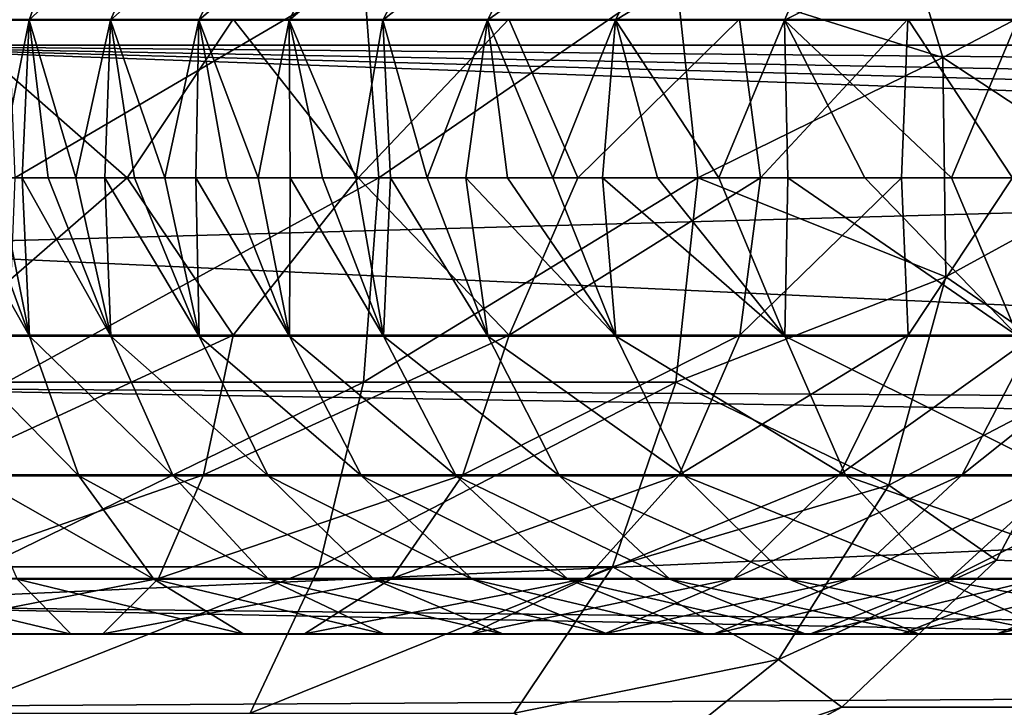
# Model space of a CAD drawing. Extents: x 0 to 500, y -78 to 1786.
# Tile 4 of 195: x 22.95 to 30.39, y -73 to -67.81. Entities that reach past the tile are written whole.
import ezdxf

# ---------------------------------------------------------------- set-up
doc = ezdxf.new("R2010")
doc.units = 0
doc.header["$LTSCALE"] = 52.148148
for name, color, linetype in [('308', 7, 'CONTINUOUS'), ('318', 7, 'CONTINUOUS'), ('327', 7, 'CONTINUOUS'), ('429', 7, 'CONTINUOUS'), ('441', 7, 'CONTINUOUS'), ('453', 7, 'CONTINUOUS'), ('459', 7, 'CONTINUOUS'), ('463', 7, 'CONTINUOUS'), ('464', 7, 'CONTINUOUS')]:
    doc.layers.add(name, color=color, linetype=linetype)

msp = doc.modelspace()

# ---------------------------------------------------------------- linework, layer by layer
at = {"layer": '308', "color": 7, "linetype": 'CONTINUOUS'}
for points in [[(21, -68, -20), (21, -22.4048, -20), (32.4426, -68, -20), (21, -68, -20)], [(32.4426, -68, -20), (21, -22.4048, -20), (37.0748, -59.2033, -20), (32.4426, -68, -20)]]:
    msp.add_3dface(points, dxfattribs=at)
at = {"layer": '318', "color": 7, "linetype": 'CONTINUOUS'}
for points in [[(21, -69.528, -19.8826), (21, -68, -20), (44.8557, -68.8673, -19.9623), (21, -69.528, -19.8826)], [(21, -68, -20), (32.4426, -68, -20), (44.1132, -68.2161, -19.9977), (21, -68, -20)], [(44.8557, -68.8673, -19.9623), (21, -68, -20), (44.5894, -68.6429, -19.9793), (44.8557, -68.8673, -19.9623)], [(44.5894, -68.6429, -19.9793), (21, -68, -20), (44.3572, -68.4425, -19.9902), (44.5894, -68.6429, -19.9793)], [(44.3572, -68.4425, -19.9902), (21, -68, -20), (44.1132, -68.2161, -19.9977), (44.3572, -68.4425, -19.9902)], [(47.3659, -70.7457, -19.6157), (21, -69.528, -19.8826), (44.8557, -68.8673, -19.9623), (47.3659, -70.7457, -19.6157)], [(21, -70.5882, -19.6593), (21, -69.528, -19.8826), (47.3659, -70.7457, -19.6157), (21, -70.5882, -19.6593)], [(21, -72.2316, -19.0605), (21, -70.5882, -19.6593), (47.8034, -71.0335, -19.5288), (21, -72.2316, -19.0605)], [(47.8034, -71.0335, -19.5288), (21, -70.5882, -19.6593), (47.3659, -70.7457, -19.6157), (47.8034, -71.0335, -19.5288)], [(50.457, -72.5624, -18.8986), (21, -72.2316, -19.0605), (47.8034, -71.0335, -19.5288), (50.457, -72.5624, -18.8986)], [(21, -73, -18.6603), (21, -72.2316, -19.0605), (50.96, -72.8135, -18.7653), (21, -73, -18.6603)], [(50.96, -72.8135, -18.7653), (21, -72.2316, -19.0605), (50.457, -72.5624, -18.8986), (50.96, -72.8135, -18.7653)], [(54.3029, -74.2068, -17.8407), (21, -73, -18.6603), (50.96, -72.8135, -18.7653), (54.3029, -74.2068, -17.8407)]]:
    msp.add_3dface(points, dxfattribs=at)
at = {"layer": '327', "color": 7, "linetype": 'CONTINUOUS'}
for points in [[(100.604, -16.0061), (3, -14.0407), (100, -76), (100.604, -16.0061)], [(3, -14.0407), (3, -76), (100, -76), (3, -14.0407)]]:
    msp.add_3dface(points, dxfattribs=at)
at = {"layer": '429', "color": 7, "linetype": 'CONTINUOUS'}
for points in [[(31.0668, -67.4931, 20), (56.5826, -73, 20), (21, -17.4037, 20), (31.0668, -67.4931, 20)], [(21, -17.4037, 20), (56.5826, -73, 20), (60.7718, -18.2046, 20), (21, -17.4037, 20)], [(30.3342, -71.8884, 20), (56.5826, -73, 20), (31.0643, -70.5143, 20), (30.3342, -71.8884, 20)], [(29.1652, -73, 20), (56.5826, -73, 20), (30.3342, -71.8884, 20), (29.1652, -73, 20)]]:
    msp.add_3dface(points, dxfattribs=at)
at = {"layer": '441', "color": 7, "linetype": 'CONTINUOUS'}
for points in [[(84, -73, 20), (56.5826, -73, 20), (28.213, -73.5156, 19.9733), (84, -73, 20)], [(84, -73, 20), (28.213, -73.5156, 19.9733), (84, -73.7871, 19.9377), (84, -73, 20)], [(56.5826, -73, 20), (29.1652, -73, 20), (28.213, -73.5156, 19.9733), (56.5826, -73, 20)]]:
    msp.add_3dface(points, dxfattribs=at)
at = {"layer": '453', "color": 7, "linetype": 'CONTINUOUS'}
for points in [[(3, -14.0407), (100.604, -16.0061), (3, -76), (3, -14.0407)], [(3, -76), (100.604, -16.0061), (100, -76), (3, -76)]]:
    msp.add_3dface(points, dxfattribs=at)
at = {"layer": '459', "color": 7, "linetype": 'CONTINUOUS'}
for points in [[(29.9287, -68.0932, 17.4092), (29.4576, -66.5376, 17.7219), (27.9119, -67.4549, 15.3059), (29.9287, -68.0932, 17.4092)], [(31.0668, -67.4931, 20), (29.4576, -66.5376, 17.7219), (29.9287, -68.0932, 17.4092), (31.0668, -67.4931, 20)], [(22.8565, -67.4549, 12.5971), (22.916, -69, 12.3597), (25.552, -67.4549, 13.6384), (22.8565, -67.4549, 12.5971)], [(25.552, -67.4549, 13.6384), (22.916, -69, 12.3597), (25.6675, -69, 13.4227), (25.552, -67.4549, 13.6384)], [(27.9119, -67.4549, 15.3059), (25.552, -67.4549, 13.6384), (25.6675, -69, 13.4227), (27.9119, -67.4549, 15.3059)], [(28.0767, -69, 15.1249), (27.9119, -67.4549, 15.3059), (25.6675, -69, 13.4227), (28.0767, -69, 15.1249)], [(28.0767, -69, 15.1249), (29.9287, -68.0932, 17.4092), (27.9119, -67.4549, 15.3059), (28.0767, -69, 15.1249)], [(31.3137, -69.0038, 20), (31.0668, -67.4931, 20), (29.9287, -68.0932, 17.4092), (31.3137, -69.0038, 20)], [(29.9508, -69.7482, 17.3945), (29.9287, -68.0932, 17.4092), (28.0767, -69, 15.1249), (29.9508, -69.7482, 17.3945)], [(31.3137, -69.0038, 20), (29.9287, -68.0932, 17.4092), (29.9508, -69.7482, 17.3945), (31.3137, -69.0038, 20)], [(22.916, -69, 12.3597), (22.8565, -70.5451, 12.5971), (25.6675, -69, 13.4227), (22.916, -69, 12.3597)], [(25.6675, -69, 13.4227), (22.8565, -70.5451, 12.5971), (25.552, -70.5451, 13.6384), (25.6675, -69, 13.4227)], [(27.9119, -70.5451, 15.3059), (28.0767, -69, 15.1249), (25.552, -70.5451, 13.6384), (27.9119, -70.5451, 15.3059)], [(28.0767, -69, 15.1249), (25.6675, -69, 13.4227), (25.552, -70.5451, 13.6384), (28.0767, -69, 15.1249)], [(27.9119, -70.5451, 15.3059), (29.9508, -69.7482, 17.3945), (28.0767, -69, 15.1249), (27.9119, -70.5451, 15.3059)], [(31.0643, -70.5143, 20), (31.3137, -69.0038, 20), (29.9508, -69.7482, 17.3945), (31.0643, -70.5143, 20)], [(29.5216, -71.3212, 17.6794), (29.9508, -69.7482, 17.3945), (27.9119, -70.5451, 15.3059), (29.5216, -71.3212, 17.6794)], [(31.0643, -70.5143, 20), (29.9508, -69.7482, 17.3945), (29.5216, -71.3212, 17.6794), (31.0643, -70.5143, 20)], [(30.3342, -71.8884, 20), (31.0643, -70.5143, 20), (29.5216, -71.3212, 17.6794), (30.3342, -71.8884, 20)], [(22.8565, -70.5451, 12.5971), (22.6839, -71.9389, 13.286), (25.552, -70.5451, 13.6384), (22.8565, -70.5451, 12.5971)], [(25.552, -70.5451, 13.6384), (22.6839, -71.9389, 13.286), (25.2165, -71.9389, 14.2644), (25.552, -70.5451, 13.6384)], [(27.4339, -71.9389, 15.8311), (27.9119, -70.5451, 15.3059), (25.2165, -71.9389, 14.2644), (27.4339, -71.9389, 15.8311)], [(27.9119, -70.5451, 15.3059), (25.552, -70.5451, 13.6384), (25.2165, -71.9389, 14.2644), (27.9119, -70.5451, 15.3059)], [(27.4339, -71.9389, 15.8311), (29.5216, -71.3212, 17.6794), (27.9119, -70.5451, 15.3059), (27.4339, -71.9389, 15.8311)], [(28.6881, -72.6398, 18.2327), (29.5216, -71.3212, 17.6794), (27.4339, -71.9389, 15.8311), (28.6881, -72.6398, 18.2327)], [(30.3342, -71.8884, 20), (29.5216, -71.3212, 17.6794), (28.6881, -72.6398, 18.2327), (30.3342, -71.8884, 20)], [(22.6839, -71.9389, 13.286), (22.4151, -73.0451, 14.359), (25.2165, -71.9389, 14.2644), (22.6839, -71.9389, 13.286)], [(25.2165, -71.9389, 14.2644), (22.4151, -73.0451, 14.359), (24.6941, -73.0451, 15.2394), (25.2165, -71.9389, 14.2644)], [(26.6894, -73.0451, 16.6492), (27.4339, -71.9389, 15.8311), (24.6941, -73.0451, 15.2394), (26.6894, -73.0451, 16.6492)], [(27.4339, -71.9389, 15.8311), (25.2165, -71.9389, 14.2644), (24.6941, -73.0451, 15.2394), (27.4339, -71.9389, 15.8311)], [(26.6894, -73.0451, 16.6492), (28.6881, -72.6398, 18.2327), (27.4339, -71.9389, 15.8311), (26.6894, -73.0451, 16.6492)], [(29.1652, -73, 20), (30.3342, -71.8884, 20), (28.6881, -72.6398, 18.2327), (29.1652, -73, 20)], [(27.5416, -73.5595, 18.9938), (28.6881, -72.6398, 18.2327), (26.6894, -73.0451, 16.6492), (27.5416, -73.5595, 18.9938)], [(29.1652, -73, 20), (28.6881, -72.6398, 18.2327), (27.5416, -73.5595, 18.9938), (29.1652, -73, 20)], [(28.213, -73.5156, 19.9733), (29.1652, -73, 20), (27.5416, -73.5595, 18.9938), (28.213, -73.5156, 19.9733)]]:
    msp.add_3dface(points, dxfattribs=at)
at = {"layer": '463', "color": 7, "linetype": 'CONTINUOUS'}
for points in [[(23.7642, -69, 13.1258), (22.3978, -70.189, 12.9969), (21.9965, -69, 12.7114), (23.7642, -69, 13.1258)], [(22.5892, -69, 20.1987), (22.3529, -69, 20.0689), (23.0265, -70.1971, 20.2541), (22.5892, -69, 20.1987)], [(23.0265, -70.1971, 20.2541), (22.3529, -69, 20.0689), (22.3627, -70.1971, 19.8395), (23.0265, -70.1971, 20.2541)], [(24.5663, -70.189, 13.6271), (22.3978, -70.189, 12.9969), (23.7642, -69, 13.1258), (24.5663, -70.189, 13.6271)], [(22.7858, -69, 20.3319), (22.5892, -69, 20.1987), (23.0265, -70.1971, 20.2541), (22.7858, -69, 20.3319)], [(22.9714, -69, 20.4866), (22.7858, -69, 20.3319), (23.0265, -70.1971, 20.2541), (22.9714, -69, 20.4866)], [(23.1684, -69, 20.6835), (22.9714, -69, 20.4866), (23.6414, -70.1971, 20.9268), (23.1684, -69, 20.6835)], [(23.6414, -70.1971, 20.9268), (22.9714, -69, 20.4866), (23.0265, -70.1971, 20.2541), (23.6414, -70.1971, 20.9268)], [(23.377, -69, 20.9288), (23.1684, -69, 20.6835), (23.6414, -70.1971, 20.9268), (23.377, -69, 20.9288)], [(23.5955, -69, 21.2251), (23.377, -69, 20.9288), (23.6414, -70.1971, 20.9268), (23.5955, -69, 21.2251)], [(23.8209, -69, 21.5729), (23.5955, -69, 21.2251), (24.3087, -70.1971, 22.003), (23.8209, -69, 21.5729)], [(24.3087, -70.1971, 22.003), (23.5955, -69, 21.2251), (23.6414, -70.1971, 20.9268), (24.3087, -70.1971, 22.003)], [(25.5109, -69, 13.8216), (24.5663, -70.189, 13.6271), (23.7642, -69, 13.1258), (25.5109, -69, 13.8216)], [(24.0509, -69, 21.9703), (23.8209, -69, 21.5729), (24.3087, -70.1971, 22.003), (24.0509, -69, 21.9703)], [(24.2839, -69, 22.4137), (24.0509, -69, 21.9703), (24.3087, -70.1971, 22.003), (24.2839, -69, 22.4137)], [(24.5191, -69, 22.8993), (24.2839, -69, 22.4137), (24.9922, -70.1971, 23.4349), (24.5191, -69, 22.8993)], [(24.9922, -70.1971, 23.4349), (24.2839, -69, 22.4137), (24.3087, -70.1971, 22.003), (24.9922, -70.1971, 23.4349)], [(24.7563, -69, 23.4227), (24.5191, -69, 22.8993), (24.9922, -70.1971, 23.4349), (24.7563, -69, 23.4227)], [(26.6509, -70.189, 14.7455), (24.5663, -70.189, 13.6271), (25.5109, -69, 13.8216), (26.6509, -70.189, 14.7455)], [(24.9967, -69, 23.9794), (24.7563, -69, 23.4227), (24.9922, -70.1971, 23.4349), (24.9967, -69, 23.9794)], [(25.7011, -70.1971, 25.1242), (24.9967, -69, 23.9794), (24.9922, -70.1971, 23.4349), (25.7011, -70.1971, 25.1242)], [(25.2417, -69, 24.565), (24.9967, -69, 23.9794), (25.7011, -70.1971, 25.1242), (25.2417, -69, 24.565)], [(25.4939, -69, 25.1754), (25.2417, -69, 24.565), (25.7011, -70.1971, 25.1242), (25.4939, -69, 25.1754)], [(25.756, -69, 25.8068), (25.4939, -69, 25.1754), (25.7011, -70.1971, 25.1242), (25.756, -69, 25.8068)], [(27.1712, -69, 14.8748), (26.6509, -70.189, 14.7455), (25.5109, -69, 13.8216), (27.1712, -69, 14.8748)], [(26.491, -70.1972, 26.975), (25.756, -69, 25.8068), (25.7011, -70.1971, 25.1242), (26.491, -70.1972, 26.975)], [(26.0312, -69, 26.4554), (25.756, -69, 25.8068), (26.491, -70.1972, 26.975), (26.0312, -69, 26.4554)], [(26.324, -69, 27.1178), (26.0312, -69, 26.4554), (26.491, -70.1972, 26.975), (26.324, -69, 27.1178)], [(26.639, -69, 27.7908), (26.324, -69, 27.1178), (27.4571, -70.1971, 28.9044), (26.639, -69, 27.7908)], [(27.4571, -70.1971, 28.9044), (26.324, -69, 27.1178), (26.491, -70.1972, 26.975), (27.4571, -70.1971, 28.9044)], [(26.9814, -69, 28.4711), (26.639, -69, 27.7908), (27.4571, -70.1971, 28.9044), (26.9814, -69, 28.4711)], [(28.3942, -70.189, 16.3403), (26.6509, -70.189, 14.7455), (28.5518, -69, 16.2043), (28.3942, -70.189, 16.3403)], [(28.5518, -69, 16.2043), (26.6509, -70.189, 14.7455), (27.1712, -69, 14.8748), (28.5518, -69, 16.2043)], [(27.3571, -69, 29.1552), (26.9814, -69, 28.4711), (27.4571, -70.1971, 28.9044), (27.3571, -69, 29.1552)], [(27.7733, -69, 29.8391), (27.3571, -69, 29.1552), (28.736, -70.1971, 30.8256), (27.7733, -69, 29.8391)], [(28.736, -70.1971, 30.8256), (27.3571, -69, 29.1552), (27.4571, -70.1971, 28.9044), (28.736, -70.1971, 30.8256)], [(28.2373, -69, 30.5182), (27.7733, -69, 29.8391), (28.736, -70.1971, 30.8256), (28.2373, -69, 30.5182)], [(28.7572, -69, 31.186), (28.2373, -69, 30.5182), (28.736, -70.1971, 30.8256), (28.7572, -69, 31.186)], [(29.6667, -70.189, 18.1143), (28.3942, -70.189, 16.3403), (29.6176, -69, 17.6414), (29.6667, -70.189, 18.1143)], [(29.6176, -69, 17.6414), (28.3942, -70.189, 16.3403), (28.5518, -69, 16.2043), (29.6176, -69, 17.6414)], [(30.4962, -70.1971, 32.5935), (28.7572, -69, 31.186), (28.736, -70.1971, 30.8256), (30.4962, -70.1971, 32.5935)], [(29.3406, -69, 31.8342), (28.7572, -69, 31.186), (30.4962, -70.1971, 32.5935), (29.3406, -69, 31.8342)], [(29.9941, -69, 32.4522), (29.3406, -69, 31.8342), (30.4962, -70.1971, 32.5935), (29.9941, -69, 32.4522)], [(30.4546, -69, 19.1048), (29.6667, -70.189, 18.1143), (29.6176, -69, 17.6414), (30.4546, -69, 19.1048)], [(30.6239, -70.189, 19.9211), (29.6667, -70.189, 18.1143), (30.4546, -69, 19.1048), (30.6239, -70.189, 19.9211)], [(30.7218, -69, 33.0269), (29.9941, -69, 32.4522), (30.4962, -70.1971, 32.5935), (30.7218, -69, 33.0269)], [(24.3433, -71.2441, 14.1905), (22.2793, -71.2441, 13.5911), (24.5663, -70.189, 13.6271), (24.3433, -71.2441, 14.1905)], [(24.5663, -70.189, 13.6271), (22.2793, -71.2441, 13.5911), (22.3978, -70.189, 12.9969), (24.5663, -70.189, 13.6271)], [(23.0265, -70.1971, 20.2541), (22.3627, -70.1971, 19.8395), (23.4007, -71.2507, 19.7737), (23.0265, -70.1971, 20.2541)], [(23.4007, -71.2507, 19.7737), (22.3627, -70.1971, 19.8395), (22.592, -71.2507, 19.2751), (23.4007, -71.2507, 19.7737)], [(23.6414, -70.1971, 20.9268), (23.0265, -70.1971, 20.2541), (24.1128, -71.2507, 20.5409), (23.6414, -70.1971, 20.9268)], [(24.1128, -71.2507, 20.5409), (23.0265, -70.1971, 20.2541), (23.4007, -71.2507, 19.7737), (24.1128, -71.2507, 20.5409)], [(24.3087, -70.1971, 22.003), (23.6414, -70.1971, 20.9268), (24.8302, -71.2508, 21.6876), (24.3087, -70.1971, 22.003)], [(24.8302, -71.2508, 21.6876), (23.6414, -70.1971, 20.9268), (24.1128, -71.2507, 20.5409), (24.8302, -71.2508, 21.6876)], [(24.9922, -70.1971, 23.4349), (24.3087, -70.1971, 22.003), (25.5362, -71.2507, 23.1599), (24.9922, -70.1971, 23.4349)], [(25.5362, -71.2507, 23.1599), (24.3087, -70.1971, 22.003), (24.8302, -71.2508, 21.6876), (25.5362, -71.2507, 23.1599)], [(26.3011, -71.2441, 15.2402), (24.3433, -71.2441, 14.1905), (26.6509, -70.189, 14.7455), (26.3011, -71.2441, 15.2402)], [(26.6509, -70.189, 14.7455), (24.3433, -71.2441, 14.1905), (24.5663, -70.189, 13.6271), (26.6509, -70.189, 14.7455)], [(25.7011, -70.1971, 25.1242), (24.9922, -70.1971, 23.4349), (26.2509, -71.2507, 24.8612), (25.7011, -70.1971, 25.1242)], [(26.2509, -71.2507, 24.8612), (24.9922, -70.1971, 23.4349), (25.5362, -71.2507, 23.1599), (26.2509, -71.2507, 24.8612)], [(26.491, -70.1972, 26.975), (25.7011, -70.1971, 25.1242), (27.0331, -71.2509, 26.6965), (26.491, -70.1972, 26.975)], [(27.0331, -71.2509, 26.6965), (25.7011, -70.1971, 25.1242), (26.2509, -71.2507, 24.8612), (27.0331, -71.2509, 26.6965)], [(27.9355, -71.2441, 16.7363), (26.3011, -71.2441, 15.2402), (28.3942, -70.189, 16.3403), (27.9355, -71.2441, 16.7363)], [(28.3942, -70.189, 16.3403), (26.3011, -71.2441, 15.2402), (26.6509, -70.189, 14.7455), (28.3942, -70.189, 16.3403)], [(27.4571, -70.1971, 28.9044), (26.491, -70.1972, 26.975), (27.9735, -71.2507, 28.5811), (27.4571, -70.1971, 28.9044)], [(27.9735, -71.2507, 28.5811), (26.491, -70.1972, 26.975), (27.0331, -71.2509, 26.6965), (27.9735, -71.2507, 28.5811)], [(28.736, -70.1971, 30.8256), (27.4571, -70.1971, 28.9044), (29.1973, -71.2507, 30.4279), (28.736, -70.1971, 30.8256)], [(29.1973, -71.2507, 30.4279), (27.4571, -70.1971, 28.9044), (27.9735, -71.2507, 28.5811), (29.1973, -71.2507, 30.4279)], [(29.1478, -71.2442, 18.4272), (27.9355, -71.2441, 16.7363), (29.6667, -70.189, 18.1143), (29.1478, -71.2442, 18.4272)], [(29.6667, -70.189, 18.1143), (27.9355, -71.2441, 16.7363), (28.3942, -70.189, 16.3403), (29.6667, -70.189, 18.1143)], [(30.4962, -70.1971, 32.5935), (28.736, -70.1971, 30.8256), (30.856, -71.2507, 32.1023), (30.4962, -70.1971, 32.5935)], [(30.856, -71.2507, 32.1023), (28.736, -70.1971, 30.8256), (29.1973, -71.2507, 30.4279), (30.856, -71.2507, 32.1023)], [(30.076, -71.2441, 20.1798), (29.1478, -71.2442, 18.4272), (30.6239, -70.189, 19.9211), (30.076, -71.2441, 20.1798)], [(30.6239, -70.189, 19.9211), (29.1478, -71.2442, 18.4272), (29.6667, -70.189, 18.1143), (30.6239, -70.189, 19.9211)], [(30.8411, -71.2442, 21.9197), (30.076, -71.2441, 20.1798), (31.4003, -70.189, 21.6861), (30.8411, -71.2442, 21.9197)], [(31.4003, -70.189, 21.6861), (30.076, -71.2441, 20.1798), (30.6239, -70.189, 19.9211), (31.4003, -70.189, 21.6861)], [(24.0008, -72.028, 15.0558), (22.0972, -72.028, 14.5037), (24.3433, -71.2441, 14.1905), (24.0008, -72.028, 15.0558)], [(24.3433, -71.2441, 14.1905), (22.0972, -72.028, 14.5037), (22.2793, -71.2441, 13.5911), (24.3433, -71.2441, 14.1905)], [(23.4007, -71.2507, 19.7737), (22.592, -71.2507, 19.2751), (23.9656, -72.0323, 19.031), (23.4007, -71.2507, 19.7737)], [(23.9656, -72.0323, 19.031), (22.592, -71.2507, 19.2751), (22.9348, -72.0323, 18.4068), (23.9656, -72.0323, 19.031)], [(24.1128, -71.2507, 20.5409), (23.4007, -71.2507, 19.7737), (24.8324, -72.0323, 19.9465), (24.1128, -71.2507, 20.5409)], [(24.8324, -72.0323, 19.9465), (23.4007, -71.2507, 19.7737), (23.9656, -72.0323, 19.031), (24.8324, -72.0323, 19.9465)], [(25.7638, -72.028, 16.0001), (24.0008, -72.028, 15.0558), (26.3011, -71.2441, 15.2402), (25.7638, -72.028, 16.0001)], [(26.3011, -71.2441, 15.2402), (24.0008, -72.028, 15.0558), (24.3433, -71.2441, 14.1905), (26.3011, -71.2441, 15.2402)], [(24.8302, -71.2508, 21.6876), (24.1128, -71.2507, 20.5409), (25.6295, -72.0325, 21.2052), (24.8302, -71.2508, 21.6876)], [(25.6295, -72.0325, 21.2052), (24.1128, -71.2507, 20.5409), (24.8324, -72.0323, 19.9465), (25.6295, -72.0325, 21.2052)], [(25.5362, -71.2507, 23.1599), (24.8302, -71.2508, 21.6876), (26.3713, -72.0323, 22.7426), (25.5362, -71.2507, 23.1599)], [(26.3713, -72.0323, 22.7426), (24.8302, -71.2508, 21.6876), (25.6295, -72.0325, 21.2052), (26.3713, -72.0323, 22.7426)], [(26.2509, -71.2507, 24.8612), (25.5362, -71.2507, 23.1599), (27.0959, -72.0324, 24.4644), (26.2509, -71.2507, 24.8612)], [(27.0959, -72.0324, 24.4644), (25.5362, -71.2507, 23.1599), (26.3713, -72.0323, 22.7426), (27.0959, -72.0324, 24.4644)], [(27.2311, -72.028, 17.3444), (25.7638, -72.028, 16.0001), (27.9355, -71.2441, 16.7363), (27.2311, -72.028, 17.3444)], [(27.9355, -71.2441, 16.7363), (25.7638, -72.028, 16.0001), (26.3011, -71.2441, 15.2402), (27.9355, -71.2441, 16.7363)], [(27.0331, -71.2509, 26.6965), (26.2509, -71.2507, 24.8612), (27.8668, -72.0326, 26.2769), (27.0331, -71.2509, 26.6965)], [(27.8668, -72.0326, 26.2769), (26.2509, -71.2507, 24.8612), (27.0959, -72.0324, 24.4644), (27.8668, -72.0326, 26.2769)], [(27.9735, -71.2507, 28.5811), (27.0331, -71.2509, 26.6965), (28.769, -72.0323, 28.0933), (27.9735, -71.2507, 28.5811)], [(28.769, -72.0323, 28.0933), (27.0331, -71.2509, 26.6965), (27.8668, -72.0326, 26.2769), (28.769, -72.0323, 28.0933)], [(29.1478, -71.2442, 18.4272), (27.2311, -72.028, 17.3444), (27.9355, -71.2441, 16.7363), (29.1478, -71.2442, 18.4272)], [(28.3508, -72.0281, 18.9077), (27.2311, -72.028, 17.3444), (29.1478, -71.2442, 18.4272), (28.3508, -72.0281, 18.9077)], [(29.1973, -71.2507, 30.4279), (27.9735, -71.2507, 28.5811), (29.9098, -72.0323, 29.8256), (29.1973, -71.2507, 30.4279)], [(29.9098, -72.0323, 29.8256), (27.9735, -71.2507, 28.5811), (28.769, -72.0323, 28.0933), (29.9098, -72.0323, 29.8256)], [(29.2345, -72.028, 20.5772), (28.3508, -72.0281, 18.9077), (30.076, -71.2441, 20.1798), (29.2345, -72.028, 20.5772)], [(30.076, -71.2441, 20.1798), (28.3508, -72.0281, 18.9077), (29.1478, -71.2442, 18.4272), (30.076, -71.2441, 20.1798)], [(30.856, -71.2507, 32.1023), (29.1973, -71.2507, 30.4279), (31.4146, -72.0323, 31.3551), (30.856, -71.2507, 32.1023)], [(31.4146, -72.0323, 31.3551), (29.1973, -71.2507, 30.4279), (29.9098, -72.0323, 29.8256), (31.4146, -72.0323, 31.3551)], [(30.8411, -71.2442, 21.9197), (29.2345, -72.028, 20.5772), (30.076, -71.2441, 20.1798), (30.8411, -71.2442, 21.9197)], [(29.9824, -72.0281, 22.2783), (29.2345, -72.028, 20.5772), (30.8411, -71.2442, 21.9197), (29.9824, -72.0281, 22.2783)], [(30.6731, -72.0281, 23.9427), (29.9824, -72.0281, 22.2783), (31.5306, -71.2442, 23.5813), (30.6731, -72.0281, 23.9427)], [(31.5306, -71.2442, 23.5813), (29.9824, -72.0281, 22.2783), (30.8411, -71.2442, 21.9197), (31.5306, -71.2442, 23.5813)], [(22.9348, -72.0323, 18.4068), (21.6004, -72.0323, 17.9789), (23.3433, -72.4475, 17.3371), (22.9348, -72.0323, 18.4068)], [(23.3433, -72.4475, 17.3371), (21.6004, -72.0323, 17.9789), (21.7763, -72.4475, 16.8467), (23.3433, -72.4475, 17.3371)], [(23.5802, -72.446, 16.1183), (21.8736, -72.446, 15.6244), (24.0008, -72.028, 15.0558), (23.5802, -72.446, 16.1183)], [(24.0008, -72.028, 15.0558), (21.8736, -72.446, 15.6244), (22.0972, -72.028, 14.5037), (24.0008, -72.028, 15.0558)], [(23.9656, -72.0323, 19.031), (22.9348, -72.0323, 18.4068), (24.6463, -72.4475, 18.1105), (23.9656, -72.0323, 19.031)], [(24.6463, -72.4475, 18.1105), (22.9348, -72.0323, 18.4068), (23.3433, -72.4475, 17.3371), (24.6463, -72.4475, 18.1105)], [(25.1041, -72.446, 16.9331), (23.5802, -72.446, 16.1183), (25.7638, -72.028, 16.0001), (25.1041, -72.446, 16.9331)], [(25.7638, -72.028, 16.0001), (23.5802, -72.446, 16.1183), (24.0008, -72.028, 15.0558), (25.7638, -72.028, 16.0001)], [(24.8324, -72.0323, 19.9465), (23.9656, -72.0323, 19.031), (25.7106, -72.4475, 19.2121), (24.8324, -72.0323, 19.9465)], [(25.7106, -72.4475, 19.2121), (23.9656, -72.0323, 19.031), (24.6463, -72.4475, 18.1105), (25.7106, -72.4475, 19.2121)], [(25.6295, -72.0325, 21.2052), (24.8324, -72.0323, 19.9465), (26.6099, -72.4476, 20.6139), (25.6295, -72.0325, 21.2052)], [(26.6099, -72.4476, 20.6139), (24.8324, -72.0323, 19.9465), (25.7106, -72.4475, 19.2121), (26.6099, -72.4476, 20.6139)], [(26.3661, -72.446, 18.0912), (25.1041, -72.446, 16.9331), (27.2311, -72.028, 17.3444), (26.3661, -72.446, 18.0912)], [(27.2311, -72.028, 17.3444), (25.1041, -72.446, 16.9331), (25.7638, -72.028, 16.0001), (27.2311, -72.028, 17.3444)], [(26.3713, -72.0323, 22.7426), (25.6295, -72.0325, 21.2052), (27.3976, -72.4475, 22.2353), (26.3713, -72.0323, 22.7426)], [(27.3976, -72.4475, 22.2353), (25.6295, -72.0325, 21.2052), (26.6099, -72.4476, 20.6139), (27.3976, -72.4475, 22.2353)], [(28.3508, -72.0281, 18.9077), (26.3661, -72.446, 18.0912), (27.2311, -72.028, 17.3444), (28.3508, -72.0281, 18.9077)], [(27.3722, -72.446, 19.4977), (26.3661, -72.446, 18.0912), (28.3508, -72.0281, 18.9077), (27.3722, -72.446, 19.4977)], [(27.0959, -72.0324, 24.4644), (26.3713, -72.0323, 22.7426), (28.1353, -72.4475, 23.9848), (27.0959, -72.0324, 24.4644)], [(28.1353, -72.4475, 23.9848), (26.3713, -72.0323, 22.7426), (27.3976, -72.4475, 22.2353), (28.1353, -72.4475, 23.9848)], [(27.8668, -72.0326, 26.2769), (27.0959, -72.0324, 24.4644), (28.8935, -72.4478, 25.7708), (27.8668, -72.0326, 26.2769)], [(28.8935, -72.4478, 25.7708), (27.0959, -72.0324, 24.4644), (28.1353, -72.4475, 23.9848), (28.8935, -72.4478, 25.7708)], [(28.2012, -72.446, 21.065), (27.3722, -72.446, 19.4977), (29.2345, -72.028, 20.5772), (28.2012, -72.446, 21.065)], [(29.2345, -72.028, 20.5772), (27.3722, -72.446, 19.4977), (28.3508, -72.0281, 18.9077), (29.2345, -72.028, 20.5772)], [(28.769, -72.0323, 28.0933), (27.8668, -72.0326, 26.2769), (29.7502, -72.4475, 27.5044), (28.769, -72.0323, 28.0933)], [(29.7502, -72.4475, 27.5044), (27.8668, -72.0326, 26.2769), (28.8935, -72.4478, 25.7708), (29.7502, -72.4475, 27.5044)], [(29.9824, -72.0281, 22.2783), (28.2012, -72.446, 21.065), (29.2345, -72.028, 20.5772), (29.9824, -72.0281, 22.2783)], [(28.928, -72.446, 22.7187), (28.2012, -72.446, 21.065), (29.9824, -72.0281, 22.2783), (28.928, -72.446, 22.7187)], [(29.9098, -72.0323, 29.8256), (28.769, -72.0323, 28.0933), (30.7912, -72.4475, 29.096), (29.9098, -72.0323, 29.8256)], [(30.7912, -72.4475, 29.096), (28.769, -72.0323, 28.0933), (29.7502, -72.4475, 27.5044), (30.7912, -72.4475, 29.096)], [(29.6201, -72.4461, 24.3865), (28.928, -72.446, 22.7187), (30.6731, -72.0281, 23.9427), (29.6201, -72.4461, 24.3865)], [(30.6731, -72.0281, 23.9427), (28.928, -72.446, 22.7187), (29.9824, -72.0281, 22.2783), (30.6731, -72.0281, 23.9427)], [(30.3386, -72.446, 25.9944), (29.6201, -72.4461, 24.3865), (31.3674, -72.0281, 25.497), (30.3386, -72.446, 25.9944)], [(31.3674, -72.0281, 25.497), (29.6201, -72.4461, 24.3865), (30.6731, -72.0281, 23.9427), (31.3674, -72.0281, 25.497)], [(31.4146, -72.0323, 31.3551), (29.9098, -72.0323, 29.8256), (32.1087, -72.4475, 30.4457), (31.4146, -72.0323, 31.3551)], [(32.1087, -72.4475, 30.4457), (29.9098, -72.0323, 29.8256), (30.7912, -72.4475, 29.096), (32.1087, -72.4475, 30.4457)], [(31.1389, -72.446, 27.4669), (30.3386, -72.446, 25.9944), (32.1093, -72.0281, 26.8635), (31.1389, -72.446, 27.4669)], [(32.1093, -72.0281, 26.8635), (30.3386, -72.446, 25.9944), (31.3674, -72.0281, 25.497), (32.1093, -72.0281, 26.8635)], [(23.3433, -72.4475, 17.3371), (21.7763, -72.4475, 16.8467), (23.5802, -72.446, 16.1183), (23.3433, -72.4475, 17.3371)], [(23.5802, -72.446, 16.1183), (21.7763, -72.4475, 16.8467), (21.8736, -72.446, 15.6244), (23.5802, -72.446, 16.1183)], [(24.6463, -72.4475, 18.1105), (23.3433, -72.4475, 17.3371), (25.1041, -72.446, 16.9331), (24.6463, -72.4475, 18.1105)], [(25.1041, -72.446, 16.9331), (23.3433, -72.4475, 17.3371), (23.5802, -72.446, 16.1183), (25.1041, -72.446, 16.9331)], [(25.7106, -72.4475, 19.2121), (24.6463, -72.4475, 18.1105), (26.3661, -72.446, 18.0912), (25.7106, -72.4475, 19.2121)], [(26.3661, -72.446, 18.0912), (24.6463, -72.4475, 18.1105), (25.1041, -72.446, 16.9331), (26.3661, -72.446, 18.0912)], [(26.6099, -72.4476, 20.6139), (25.7106, -72.4475, 19.2121), (27.3722, -72.446, 19.4977), (26.6099, -72.4476, 20.6139)], [(27.3722, -72.446, 19.4977), (25.7106, -72.4475, 19.2121), (26.3661, -72.446, 18.0912), (27.3722, -72.446, 19.4977)], [(27.3976, -72.4475, 22.2353), (26.6099, -72.4476, 20.6139), (28.2012, -72.446, 21.065), (27.3976, -72.4475, 22.2353)], [(28.2012, -72.446, 21.065), (26.6099, -72.4476, 20.6139), (27.3722, -72.446, 19.4977), (28.2012, -72.446, 21.065)], [(28.1353, -72.4475, 23.9848), (27.3976, -72.4475, 22.2353), (28.928, -72.446, 22.7187), (28.1353, -72.4475, 23.9848)], [(28.928, -72.446, 22.7187), (27.3976, -72.4475, 22.2353), (28.2012, -72.446, 21.065), (28.928, -72.446, 22.7187)], [(29.6201, -72.4461, 24.3865), (28.1353, -72.4475, 23.9848), (28.928, -72.446, 22.7187), (29.6201, -72.4461, 24.3865)], [(28.8935, -72.4478, 25.7708), (28.1353, -72.4475, 23.9848), (29.6201, -72.4461, 24.3865), (28.8935, -72.4478, 25.7708)], [(29.7502, -72.4475, 27.5044), (28.8935, -72.4478, 25.7708), (30.3386, -72.446, 25.9944), (29.7502, -72.4475, 27.5044)], [(30.3386, -72.446, 25.9944), (28.8935, -72.4478, 25.7708), (29.6201, -72.4461, 24.3865), (30.3386, -72.446, 25.9944)], [(30.7912, -72.4475, 29.096), (29.7502, -72.4475, 27.5044), (31.1389, -72.446, 27.4669), (30.7912, -72.4475, 29.096)], [(31.1389, -72.446, 27.4669), (29.7502, -72.4475, 27.5044), (30.3386, -72.446, 25.9944), (31.1389, -72.446, 27.4669)]]:
    msp.add_3dface(points, dxfattribs=at)
at = {"layer": '464', "color": 7, "linetype": 'CONTINUOUS'}
for points in [[(23.3973, -66.7559, 19.778), (22.5899, -66.7559, 19.2802), (22.3617, -67.811, 19.8423), (23.3973, -66.7559, 19.778)], [(23.0247, -67.811, 20.2564), (23.3973, -66.7559, 19.778), (22.3617, -67.811, 19.8423), (23.0247, -67.811, 20.2564)], [(24.1086, -66.7559, 20.5444), (23.3973, -66.7559, 19.778), (23.0247, -67.811, 20.2564), (24.1086, -66.7559, 20.5444)], [(23.6392, -67.811, 20.9286), (24.1086, -66.7559, 20.5444), (23.0247, -67.811, 20.2564), (23.6392, -67.811, 20.9286)], [(24.8255, -66.7557, 21.6904), (24.1086, -66.7559, 20.5444), (23.6392, -67.811, 20.9286), (24.8255, -66.7557, 21.6904)], [(24.3063, -67.8109, 22.0046), (24.8255, -66.7557, 21.6904), (23.6392, -67.811, 20.9286), (24.3063, -67.8109, 22.0046)], [(25.5313, -66.7559, 23.1624), (24.8255, -66.7557, 21.6904), (24.3063, -67.8109, 22.0046), (25.5313, -66.7559, 23.1624)], [(24.9897, -67.811, 23.4363), (25.5313, -66.7559, 23.1624), (24.3063, -67.8109, 22.0046), (24.9897, -67.811, 23.4363)], [(26.246, -66.7558, 24.8636), (25.5313, -66.7559, 23.1624), (24.9897, -67.811, 23.4363), (26.246, -66.7558, 24.8636)], [(25.6985, -67.811, 25.1255), (26.246, -66.7558, 24.8636), (24.9897, -67.811, 23.4363), (25.6985, -67.811, 25.1255)], [(27.0282, -66.7556, 26.699), (26.246, -66.7558, 24.8636), (25.6985, -67.811, 25.1255), (27.0282, -66.7556, 26.699)], [(26.4885, -67.8108, 26.9764), (27.0282, -66.7556, 26.699), (25.6985, -67.811, 25.1255), (26.4885, -67.8108, 26.9764)], [(27.9688, -66.7558, 28.584), (27.0282, -66.7556, 26.699), (26.4885, -67.8108, 26.9764), (27.9688, -66.7558, 28.584)], [(27.4547, -67.811, 28.906), (27.9688, -66.7558, 28.584), (26.4885, -67.8108, 26.9764), (27.4547, -67.811, 28.906)], [(29.1931, -66.7558, 30.4314), (27.9688, -66.7558, 28.584), (27.4547, -67.811, 28.906), (29.1931, -66.7558, 30.4314)], [(28.7338, -67.811, 30.8276), (29.1931, -66.7558, 30.4314), (27.4547, -67.811, 28.906), (28.7338, -67.811, 30.8276)], [(30.8528, -66.7559, 32.1067), (29.1931, -66.7558, 30.4314), (28.7338, -67.811, 30.8276), (30.8528, -66.7559, 32.1067)], [(30.4945, -67.811, 32.5959), (30.8528, -66.7559, 32.1067), (28.7338, -67.811, 30.8276), (30.4945, -67.811, 32.5959)], [(23.7642, -69, 13.1258), (21.9965, -69, 12.7114), (22.3973, -67.8029, 12.9997), (23.7642, -69, 13.1258)], [(22.7858, -69, 20.3319), (23.0247, -67.811, 20.2564), (22.3617, -67.811, 19.8423), (22.7858, -69, 20.3319)], [(24.5653, -67.8029, 13.6298), (23.7642, -69, 13.1258), (22.3973, -67.8029, 12.9997), (24.5653, -67.8029, 13.6298)], [(22.7858, -69, 20.3319), (22.9714, -69, 20.4866), (23.0247, -67.811, 20.2564), (22.7858, -69, 20.3319)], [(22.9714, -69, 20.4866), (23.1684, -69, 20.6835), (23.0247, -67.811, 20.2564), (22.9714, -69, 20.4866)], [(23.1684, -69, 20.6835), (23.377, -69, 20.9288), (23.0247, -67.811, 20.2564), (23.1684, -69, 20.6835)], [(23.377, -69, 20.9288), (23.6392, -67.811, 20.9286), (23.0247, -67.811, 20.2564), (23.377, -69, 20.9288)], [(23.377, -69, 20.9288), (23.5955, -69, 21.2251), (23.6392, -67.811, 20.9286), (23.377, -69, 20.9288)], [(23.5955, -69, 21.2251), (23.8209, -69, 21.5729), (23.6392, -67.811, 20.9286), (23.5955, -69, 21.2251)], [(24.0509, -69, 21.9703), (24.3063, -67.8109, 22.0046), (23.6392, -67.811, 20.9286), (24.0509, -69, 21.9703)], [(23.8209, -69, 21.5729), (24.0509, -69, 21.9703), (23.6392, -67.811, 20.9286), (23.8209, -69, 21.5729)], [(25.5109, -69, 13.8216), (23.7642, -69, 13.1258), (24.5653, -67.8029, 13.6298), (25.5109, -69, 13.8216)], [(24.0509, -69, 21.9703), (24.2839, -69, 22.4137), (24.3063, -67.8109, 22.0046), (24.0509, -69, 21.9703)], [(24.2839, -69, 22.4137), (24.5191, -69, 22.8993), (24.3063, -67.8109, 22.0046), (24.2839, -69, 22.4137)], [(24.5191, -69, 22.8993), (24.7563, -69, 23.4227), (24.3063, -67.8109, 22.0046), (24.5191, -69, 22.8993)], [(24.7563, -69, 23.4227), (24.9897, -67.811, 23.4363), (24.3063, -67.8109, 22.0046), (24.7563, -69, 23.4227)], [(26.6493, -67.8029, 14.7478), (25.5109, -69, 13.8216), (24.5653, -67.8029, 13.6298), (26.6493, -67.8029, 14.7478)], [(24.7563, -69, 23.4227), (24.9967, -69, 23.9794), (24.9897, -67.811, 23.4363), (24.7563, -69, 23.4227)], [(24.9967, -69, 23.9794), (25.2417, -69, 24.565), (24.9897, -67.811, 23.4363), (24.9967, -69, 23.9794)], [(25.2417, -69, 24.565), (25.4939, -69, 25.1754), (24.9897, -67.811, 23.4363), (25.2417, -69, 24.565)], [(25.4939, -69, 25.1754), (25.6985, -67.811, 25.1255), (24.9897, -67.811, 23.4363), (25.4939, -69, 25.1754)], [(25.4939, -69, 25.1754), (25.756, -69, 25.8068), (25.6985, -67.811, 25.1255), (25.4939, -69, 25.1754)], [(27.1712, -69, 14.8748), (25.5109, -69, 13.8216), (26.6493, -67.8029, 14.7478), (27.1712, -69, 14.8748)], [(26.0312, -69, 26.4554), (26.4885, -67.8108, 26.9764), (25.6985, -67.811, 25.1255), (26.0312, -69, 26.4554)], [(25.756, -69, 25.8068), (26.0312, -69, 26.4554), (25.6985, -67.811, 25.1255), (25.756, -69, 25.8068)], [(26.0312, -69, 26.4554), (26.324, -69, 27.1178), (26.4885, -67.8108, 26.9764), (26.0312, -69, 26.4554)], [(26.324, -69, 27.1178), (26.639, -69, 27.7908), (26.4885, -67.8108, 26.9764), (26.324, -69, 27.1178)], [(26.639, -69, 27.7908), (26.9814, -69, 28.4711), (26.4885, -67.8108, 26.9764), (26.639, -69, 27.7908)], [(26.9814, -69, 28.4711), (27.4547, -67.811, 28.906), (26.4885, -67.8108, 26.9764), (26.9814, -69, 28.4711)], [(28.392, -67.8029, 16.3422), (27.1712, -69, 14.8748), (26.6493, -67.8029, 14.7478), (28.392, -67.8029, 16.3422)], [(26.9814, -69, 28.4711), (27.3571, -69, 29.1552), (27.4547, -67.811, 28.906), (26.9814, -69, 28.4711)], [(28.5518, -69, 16.2043), (27.1712, -69, 14.8748), (28.392, -67.8029, 16.3422), (28.5518, -69, 16.2043)], [(27.3571, -69, 29.1552), (27.7733, -69, 29.8391), (27.4547, -67.811, 28.906), (27.3571, -69, 29.1552)], [(27.7733, -69, 29.8391), (28.2373, -69, 30.5182), (27.4547, -67.811, 28.906), (27.7733, -69, 29.8391)], [(28.2373, -69, 30.5182), (28.7338, -67.811, 30.8276), (27.4547, -67.811, 28.906), (28.2373, -69, 30.5182)], [(28.2373, -69, 30.5182), (28.7572, -69, 31.186), (28.7338, -67.811, 30.8276), (28.2373, -69, 30.5182)], [(29.6642, -67.8029, 18.1158), (28.5518, -69, 16.2043), (28.392, -67.8029, 16.3422), (29.6642, -67.8029, 18.1158)], [(29.6176, -69, 17.6414), (28.5518, -69, 16.2043), (29.6642, -67.8029, 18.1158), (29.6176, -69, 17.6414)], [(28.7572, -69, 31.186), (29.3406, -69, 31.8342), (28.7338, -67.811, 30.8276), (28.7572, -69, 31.186)], [(29.3406, -69, 31.8342), (29.9941, -69, 32.4522), (28.7338, -67.811, 30.8276), (29.3406, -69, 31.8342)], [(29.9941, -69, 32.4522), (30.4945, -67.811, 32.5959), (28.7338, -67.811, 30.8276), (29.9941, -69, 32.4522)], [(30.4546, -69, 19.1048), (29.6176, -69, 17.6414), (29.6642, -67.8029, 18.1158), (30.4546, -69, 19.1048)], [(30.6213, -67.8029, 19.9224), (30.4546, -69, 19.1048), (29.6642, -67.8029, 18.1158), (30.6213, -67.8029, 19.9224)], [(29.9941, -69, 32.4522), (30.7218, -69, 33.0269), (30.4945, -67.811, 32.5959), (29.9941, -69, 32.4522)]]:
    msp.add_3dface(points, dxfattribs=at)

doc.saveas('drawing.dxf')
